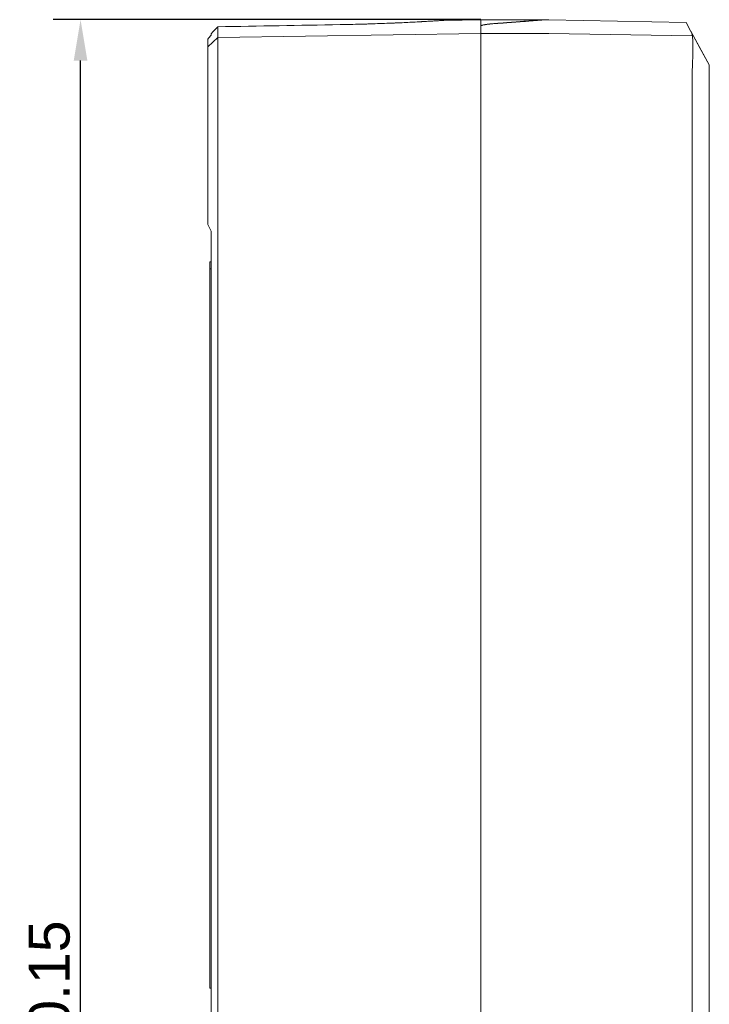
# Model space of a CAD drawing. Header units: millimetres. Extents: x -404827 to -46036, y 267324 to 306977.
# Tile 46 of 55: x -49020 to -48919, y 270286 to 270430. Entities that reach past the tile are written whole.
import ezdxf

# ---------------------------------------------------------------- set-up
doc = ezdxf.new("R2010")
doc.units = ezdxf.units.MM
doc.layers.add('7-标注、箭头、引线', color=3, linetype='Continuous', lineweight=20)
doc.styles.get("Standard").update_dxf_attribs({"font": 'arial.ttf'})
doc.dimstyles.new('ISO-25', dxfattribs={"dimtxt": 2.5, "dimasz": 2.5, "dimexe": 1.25, "dimexo": 0.625, "dimtad": 1, "dimtxsty": 'Standard', "dimcen": 2.5, "dimadec": 0, "dimazin": 0, "dimtfac": 1, "dimtmove": 0, "dimatfit": 3, "dimfxl": 1, "dimarcsym": 0})

# ---------------------------------------------------------------- blocks, each defined once
blk = doc.blocks.new('*D75')
at = {"layer": '7-标注、箭头、引线', "color": 0, "lineweight": -2, "transparency": 16777216}
for p, q in [((-48952.17, 270430.34), (-49014.8, 270430.34)), ((-49010.8, 270137.34), (-49010.8, 270424.34)), ((-48952.17, 270131.34), (-49014.8, 270131.34))]:
    blk.add_line(p, q, dxfattribs=at)
at = {"layer": '7-标注、箭头、引线', "color": 0, "transparency": 16777216}
for points in [[(-49011.8, 270424.34), (-49009.8, 270424.34), (-49010.8, 270430.34)], [(-49011.8, 270137.34), (-49009.8, 270137.34), (-49010.8, 270131.34)]]:
    blk.add_solid(points, dxfattribs=at)
at = {"layer": 'Defpoints', "color": 0, "transparency": 16777216}
for p in [(-49010.8, 270430.34), (-48951.54, 270430.34), (-48951.54, 270131.34)]:
    blk.add_point(p, dxfattribs=at)
at = {"layer": '7-标注、箭头、引线', "color": 0, "transparency": 16777216, "insert": (-49015.36, 270280.84), "char_height": 6, "attachment_point": 5, "rotation": 90}
blk.add_mtext('299%%P0.15', dxfattribs=at)

msp = doc.modelspace()

# ---------------------------------------------------------------- linework, layer by layer
at = {"color": 7, "linetype": 'Continuous', "lineweight": 13}
for p, q in [((-48990.667, 270429.297), (-48990.667, 270428.277)), ((-48952.167, 270430.336), (-48957.578, 270430.241)), ((-48943.167, 270430.336), (-48952.167, 270430.336)), ((-48952.167, 270430.336), (-48952.167, 270429.352)), ((-48952.167, 270429.352), (-48952.167, 270428.946)), ((-48952.167, 270429.352), (-48952.167, 270428.946)), ((-48943.167, 270430.297), (-48943.167, 270430.336)), ((-48942.167, 270430.292), (-48943.167, 270430.297)), ((-48922.079, 270429.942), (-48942.167, 270430.292)), ((-48921.352, 270428.62), (-48922.079, 270429.942)), ((-48990.667, 270427.723), (-48992.167, 270426.357)), ((-48991.667, 270428.072), (-48991.667, 270428.279)), ((-48990.667, 270427.733), (-48952.167, 270428.334)), ((-48921.16, 270427.973), (-48942.167, 270428.301)), ((-48918.667, 270423.738), (-48921.306, 270428.535)), ((-48919.986, 270426.136), (-48921.305, 270428.533)), ((-48992.167, 270426.757), (-48992.167, 270427.5)), ((-48918.667, 270423.738), (-48919.986, 270426.136)), ((-48918.667, 270418.051), (-48918.667, 270423.738)), ((-48992.167, 270400.336), (-48992.167, 270422.478)), ((-48990.667, 270422.478), (-48990.667, 270139.194)), ((-48952.167, 270422.478), (-48952.167, 270139.194)), ((-48952.167, 270139.197), (-48952.167, 270422.475)), ((-48921.166, 270139.233), (-48921.166, 270422.439)), ((-48918.667, 270418.051), (-48918.667, 270143.621)), ((-48991.667, 270399.336), (-48992.167, 270400.336)), ((-48991.667, 270162.336), (-48991.667, 270399.336)), ((-48991.867, 270393.836), (-48991.867, 270394.836)), ((-48991.867, 270394.836), (-48991.667, 270394.836)), ((-48991.867, 270393.836), (-48991.867, 270288.336)), ((-48991.867, 270393.836), (-48991.667, 270393.836)), ((-48991.867, 270288.336), (-48991.667, 270288.336))]:
    msp.add_line(p, q, dxfattribs=at)
at = {"color": 7, "lineweight": 13}
msp.add_line((-48942.167, 270428.301), (-48952.167, 270428.301), dxfattribs=at)
at = {"color": 7, "linetype": 'Continuous', "lineweight": 13}
msp.add_ellipse((-48870.907, 270114.201), major_axis=(-0.035, 376.478), ratio=0.5807734, start_param=0.5849648, end_param=0.5877104, dxfattribs=at)
for points in [[(-48991.667, 270428.279), (-48991.334, 270428.618), (-48991, 270428.958), (-48990.667, 270429.297)], [(-48990.667, 270429.297), (-48984.7, 270429.402), (-48978.734, 270429.506), (-48972.767, 270429.61)], [(-48921.306, 270428.535), (-48921.308, 270428.54), (-48921.311, 270428.544), (-48921.313, 270428.548)], [(-48921.166, 270422.439), (-48921.166, 270422.49), (-48921.166, 270422.541), (-48921.165, 270422.592)]]:
    msp.add_open_spline(points, degree=3, dxfattribs=at)
for points, degree, knots in [([(-48957.567, 270430.242), (-48957.567, 270430.242), (-48957.567, 270430.242), (-48957.569, 270430.242), (-48957.572, 270430.241), (-48957.588, 270430.24), (-48957.615, 270430.239), (-48957.688, 270430.234), (-48957.76, 270430.229), (-48957.953, 270430.217), (-48958.073, 270430.209), (-48958.289, 270430.195), (-48958.367, 270430.19), (-48958.473, 270430.184), (-48958.494, 270430.182), (-48958.538, 270430.18), (-48958.604, 270430.175), (-48958.673, 270430.171), (-48958.912, 270430.156), (-48959.124, 270430.143), (-48959.59, 270430.115), (-48959.844, 270430.1), (-48960.257, 270430.077), (-48960.4, 270430.069), (-48960.622, 270430.056), (-48960.736, 270430.05), (-48960.852, 270430.043), (-48960.93, 270430.039), (-48960.97, 270430.037), (-48961.327, 270430.017), (-48961.662, 270429.999), (-48962.362, 270429.963), (-48962.729, 270429.945), (-48963.494, 270429.908), (-48963.892, 270429.89), (-48964.41, 270429.867), (-48964.567, 270429.86), (-48964.726, 270429.853), (-48964.833, 270429.849), (-48964.886, 270429.846), (-48965.155, 270429.835), (-48965.372, 270429.826), (-48966.03, 270429.8), (-48966.926, 270429.765), (-48967.858, 270429.734), (-48968.571, 270429.711), (-48968.811, 270429.704), (-48969.174, 270429.693), (-48969.296, 270429.69), (-48969.479, 270429.685), (-48969.54, 270429.683), (-48969.663, 270429.68), (-48969.724, 270429.678), (-48970.277, 270429.663), (-48971.266, 270429.639), (-48972.265, 270429.619), (-48972.767, 270429.61)], 3, [0, 0, 0, 0, 0.007311, 0.007311, 0.0151274, 0.0307603, 0.0620261, 0.0620261, 0.1245577, 0.1245577, 0.1870893, 0.1870893, 0.2183551, 0.2183551, 0.2261715, 0.2261715, 0.233988, 0.2496209, 0.2496209, 0.3121525, 0.3121525, 0.3746841, 0.3746841, 0.4059499, 0.4059499, 0.4215828, 0.4293992, 0.4293992, 0.4372157, 0.4372157, 0.4997473, 0.4997473, 0.5622789, 0.5622789, 0.6248104, 0.6248104, 0.6404433, 0.6482598, 0.6482598, 0.6560762, 0.6560762, 0.687342, 0.687342, 0.7498736, 0.8124052, 0.8124052, 0.843671, 0.843671, 0.8593039, 0.8593039, 0.8671204, 0.8671204, 0.8749368, 0.8749368, 0.9374684, 1, 1, 1, 1]), ([(-48952.167, 270429.352), (-48952.167, 270429.375), (-48952.154, 270429.398), (-48952.104, 270429.441), (-48952.029, 270429.484), (-48951.906, 270429.525), (-48951.795, 270429.554), (-48951.755, 270429.564), (-48951.69, 270429.579), (-48951.667, 270429.583), (-48951.621, 270429.593), (-48951.597, 270429.598), (-48951.473, 270429.621), (-48951.363, 270429.639), (-48951.121, 270429.673), (-48950.857, 270429.706), (-48950.55, 270429.736), (-48950.221, 270429.765), (-48950.046, 270429.779), (-48949.859, 270429.792)], 3, [0, 0, 0, 0, 0.125, 0.125, 0.25, 0.375, 0.375, 0.4375, 0.4375, 0.46875, 0.46875, 0.5, 0.5, 0.625, 0.625, 0.75, 0.875, 0.875, 1, 1, 1, 1]), ([(-48952.167, 270429.352), (-48952.167, 270429.358), (-48952.166, 270429.363), (-48952.163, 270429.375), (-48952.16, 270429.381), (-48952.151, 270429.397), (-48952.142, 270429.408), (-48952.104, 270429.441), (-48952.029, 270429.484), (-48951.906, 270429.524), (-48951.758, 270429.562), (-48951.672, 270429.581), (-48951.548, 270429.604), (-48951.523, 270429.609), (-48951.47, 270429.618), (-48951.443, 270429.622), (-48951.361, 270429.635), (-48951.303, 270429.644), (-48951.121, 270429.669), (-48950.857, 270429.7), (-48950.55, 270429.729), (-48950.221, 270429.757), (-48950.046, 270429.77), (-48949.859, 270429.782)], 3, [0, 0, 0, 0, 0.03125, 0.03125, 0.0625, 0.0625, 0.125, 0.125, 0.25, 0.375, 0.375, 0.5, 0.5, 0.53125, 0.53125, 0.5625, 0.5625, 0.625, 0.625, 0.75, 0.875, 0.875, 1, 1, 1, 1]), ([(-48943.167, 270430.336), (-48943.167, 270430.336), (-48943.204, 270430.333), (-48943.348, 270430.319), (-48943.456, 270430.309), (-48943.743, 270430.284), (-48943.922, 270430.267), (-48944.245, 270430.239), (-48944.362, 270430.229), (-48944.519, 270430.215), (-48944.551, 270430.212), (-48944.616, 270430.206), (-48944.649, 270430.203), (-48944.75, 270430.195), (-48944.82, 270430.189), (-48945.177, 270430.158), (-48945.496, 270430.131), (-48946.196, 270430.072), (-48946.578, 270430.041), (-48947.406, 270429.975), (-48947.852, 270429.94), (-48948.569, 270429.886), (-48948.816, 270429.868), (-48949.135, 270429.844), (-48949.199, 270429.84), (-48949.329, 270429.83), (-48949.524, 270429.816), (-48949.724, 270429.802), (-48949.859, 270429.792)], 3, [0, 0, 0, 0, 0.1247086, 0.1247086, 0.2497502, 0.2497502, 0.3747918, 0.3747918, 0.4373127, 0.4373127, 0.4529429, 0.4529429, 0.4685731, 0.4685731, 0.4998335, 0.4998335, 0.6248751, 0.6248751, 0.7499167, 0.7499167, 0.8749584, 0.8749584, 0.9374792, 0.9374792, 0.9531094, 0.9531094, 0.9687396, 1, 1, 1, 1]), ([(-48949.859, 270429.782), (-48949.725, 270429.791), (-48949.526, 270429.804), (-48949.331, 270429.818), (-48949.201, 270429.827), (-48949.137, 270429.831), (-48948.818, 270429.853), (-48948.57, 270429.87), (-48947.853, 270429.921), (-48947.408, 270429.954), (-48946.58, 270430.016), (-48946.198, 270430.046), (-48945.497, 270430.101), (-48945.178, 270430.127), (-48944.821, 270430.156), (-48944.751, 270430.162), (-48944.65, 270430.17), (-48944.617, 270430.173), (-48944.552, 270430.179), (-48944.52, 270430.181), (-48944.362, 270430.194), (-48944.246, 270430.204), (-48943.923, 270430.231), (-48943.744, 270430.247), (-48943.456, 270430.271), (-48943.348, 270430.281), (-48943.204, 270430.293), (-48943.167, 270430.297), (-48943.167, 270430.297), (-48943.167, 270430.297), (-48943.167, 270430.297)], 3, [0, 0, 0, 0, 0.0312418, 0.0468627, 0.0468627, 0.0624837, 0.0624837, 0.1249673, 0.1249673, 0.2499347, 0.2499347, 0.374902, 0.374902, 0.4998693, 0.4998693, 0.5311111, 0.5311111, 0.5467321, 0.5467321, 0.562353, 0.562353, 0.6248366, 0.6248366, 0.749804, 0.749804, 0.8747713, 0.8747713, 0.9997386, 0.9997386, 1, 1, 1, 1]), ([(-48990.667, 270428.276), (-48990.667, 270428.262), (-48990.667, 270428.241), (-48990.667, 270428.148), (-48990.667, 270428.046), (-48990.667, 270427.838), (-48990.667, 270427.759), (-48990.667, 270427.586), (-48990.667, 270427.492), (-48990.667, 270427.288), (-48990.667, 270427.178), (-48990.667, 270426.943), (-48990.667, 270426.817), (-48990.667, 270426.418), (-48990.667, 270426.127), (-48990.667, 270425.496), (-48990.667, 270425.163), (-48990.667, 270424.641), (-48990.667, 270424.463), (-48990.667, 270424.099), (-48990.667, 270423.913), (-48990.667, 270423.353), (-48990.667, 270422.976), (-48990.667, 270422.556), (-48990.667, 270422.517), (-48990.667, 270422.478)], 3, [0, 0, 0, 0, 0.054484, 0.054484, 0.187625, 0.187625, 0.2541955, 0.2541955, 0.320766, 0.320766, 0.3873364, 0.3873364, 0.4539069, 0.4539069, 0.5870479, 0.5870479, 0.7201889, 0.7201889, 0.7867594, 0.7867594, 0.8533299, 0.8533299, 0.9864708, 0.9864708, 1, 1, 1, 1]), ([(-48952.167, 270428.946), (-48952.167, 270428.927), (-48952.167, 270428.899), (-48952.167, 270428.825), (-48952.167, 270428.733), (-48952.167, 270428.607), (-48952.167, 270428.498), (-48952.167, 270428.459), (-48952.167, 270428.398), (-48952.167, 270428.377), (-48952.167, 270428.335), (-48952.167, 270428.313), (-48952.167, 270428.201), (-48952.167, 270428.006), (-48952.167, 270427.781), (-48952.167, 270427.541), (-48952.167, 270427.413), (-48952.167, 270427.244), (-48952.167, 270427.209), (-48952.167, 270427.14), (-48952.167, 270427.105), (-48952.167, 270426.998), (-48952.167, 270426.925), (-48952.167, 270426.703), (-48952.167, 270426.397), (-48952.167, 270426.068), (-48952.167, 270425.814), (-48952.167, 270425.685), (-48952.167, 270425.552), (-48952.167, 270425.463), (-48952.167, 270425.419), (-48952.167, 270425.193), (-48952.167, 270425.01), (-48952.167, 270424.638), (-48952.167, 270424.26), (-48952.167, 270423.872), (-48952.167, 270423.577), (-48952.167, 270423.478), (-48952.167, 270423.329), (-48952.167, 270423.279), (-48952.167, 270423.179), (-48952.167, 270423.128), (-48952.167, 270422.878), (-48952.167, 270422.677), (-48952.167, 270422.475)], 3, [0, 0, 0, 0, 0.0625, 0.0625, 0.125, 0.1875, 0.1875, 0.21875, 0.21875, 0.234375, 0.234375, 0.25, 0.25, 0.3125, 0.375, 0.375, 0.4375, 0.4375, 0.453125, 0.453125, 0.46875, 0.46875, 0.5, 0.5, 0.5625, 0.625, 0.625, 0.65625, 0.671875, 0.671875, 0.6875, 0.6875, 0.75, 0.75, 0.8125, 0.875, 0.875, 0.90625, 0.90625, 0.921875, 0.921875, 0.9375, 0.9375, 1, 1, 1, 1]), ([(-48952.167, 270428.945), (-48952.167, 270428.929), (-48952.167, 270428.906), (-48952.167, 270428.802), (-48952.167, 270428.688), (-48952.167, 270428.457), (-48952.167, 270428.369), (-48952.167, 270428.176), (-48952.167, 270428.071), (-48952.167, 270427.843), (-48952.167, 270427.721), (-48952.167, 270427.458), (-48952.167, 270427.318), (-48952.167, 270426.873), (-48952.167, 270426.548), (-48952.167, 270425.844), (-48952.167, 270425.473), (-48952.167, 270424.891), (-48952.167, 270424.692), (-48952.167, 270424.286), (-48952.167, 270424.078), (-48952.167, 270423.454), (-48952.167, 270423.033), (-48952.167, 270422.565), (-48952.167, 270422.521), (-48952.167, 270422.478)], 3, [0, 0, 0, 0, 0.054484, 0.054484, 0.187625, 0.187625, 0.2541955, 0.2541955, 0.3207659, 0.3207659, 0.3873364, 0.3873364, 0.4539069, 0.4539069, 0.5870479, 0.5870479, 0.7201888, 0.7201888, 0.7867593, 0.7867593, 0.8533298, 0.8533298, 0.9864708, 0.9864708, 1, 1, 1, 1]), ([(-48921.165, 270422.592), (-48921.163, 270422.777), (-48921.159, 270422.96), (-48921.148, 270423.323), (-48921.142, 270423.503), (-48921.129, 270423.859), (-48921.122, 270424.036), (-48921.112, 270424.299), (-48921.108, 270424.386), (-48921.103, 270424.516), (-48921.101, 270424.559), (-48921.098, 270424.645), (-48921.096, 270424.688), (-48921.082, 270425.072), (-48921.071, 270425.397), (-48921.062, 270425.859), (-48921.06, 270426.009), (-48921.059, 270426.228), (-48921.059, 270426.3), (-48921.06, 270426.406), (-48921.06, 270426.442), (-48921.061, 270426.511), (-48921.061, 270426.545), (-48921.064, 270426.714), (-48921.067, 270426.844), (-48921.077, 270427.089), (-48921.083, 270427.206), (-48921.098, 270427.427), (-48921.107, 270427.532), (-48921.119, 270427.654), (-48921.122, 270427.678), (-48921.127, 270427.726), (-48921.13, 270427.749), (-48921.138, 270427.817), (-48921.144, 270427.861), (-48921.161, 270427.985), (-48921.174, 270428.061), (-48921.2, 270428.197), (-48921.227, 270428.318), (-48921.255, 270428.409), (-48921.281, 270428.484), (-48921.294, 270428.514), (-48921.306, 270428.535)], 3, [0, 0, 0, 0, 0.0625, 0.0625, 0.125, 0.125, 0.1875, 0.1875, 0.21875, 0.21875, 0.234375, 0.234375, 0.25, 0.25, 0.375, 0.375, 0.4375, 0.4375, 0.46875, 0.46875, 0.484375, 0.484375, 0.5, 0.5, 0.5625, 0.5625, 0.625, 0.625, 0.6875, 0.6875, 0.703125, 0.703125, 0.71875, 0.71875, 0.75, 0.75, 0.8125, 0.8125, 0.875, 0.9375, 0.9375, 1, 1, 1, 1]), ([(-48992.167, 270422.478), (-48992.167, 270423.281), (-48992.167, 270424.779), (-48992.167, 270425.965), (-48992.167, 270426.323), (-48992.167, 270426.682), (-48992.167, 270426.757)], 2, [0, 0, 0, 0.25, 0.5, 0.75, 0.75, 1, 1, 1])]:
    msp.add_open_spline(points, degree=degree, knots=knots, dxfattribs=at)

# ---------------------------------------------------------------- dimensions: what is measured, and where the dimension line sits
at = {"layer": '7-标注、箭头、引线'}
dim = msp.add_linear_dim(base=(-49010.797, 270430.336), p1=(-48951.542, 270131.336), p2=(-48951.542, 270430.336), angle=90, text='<>%%P0.15', dimstyle='ISO-25', override={"dimtxt": 6, "dimasz": 6, "dimexe": 4, "dimgap": 1.5}, dxfattribs=at)
dim.commit()
dim.dimension.update_dxf_attribs({"geometry": '*D75', "text_midpoint": (-49015.36, 270280.836)})

doc.saveas('drawing.dxf')
